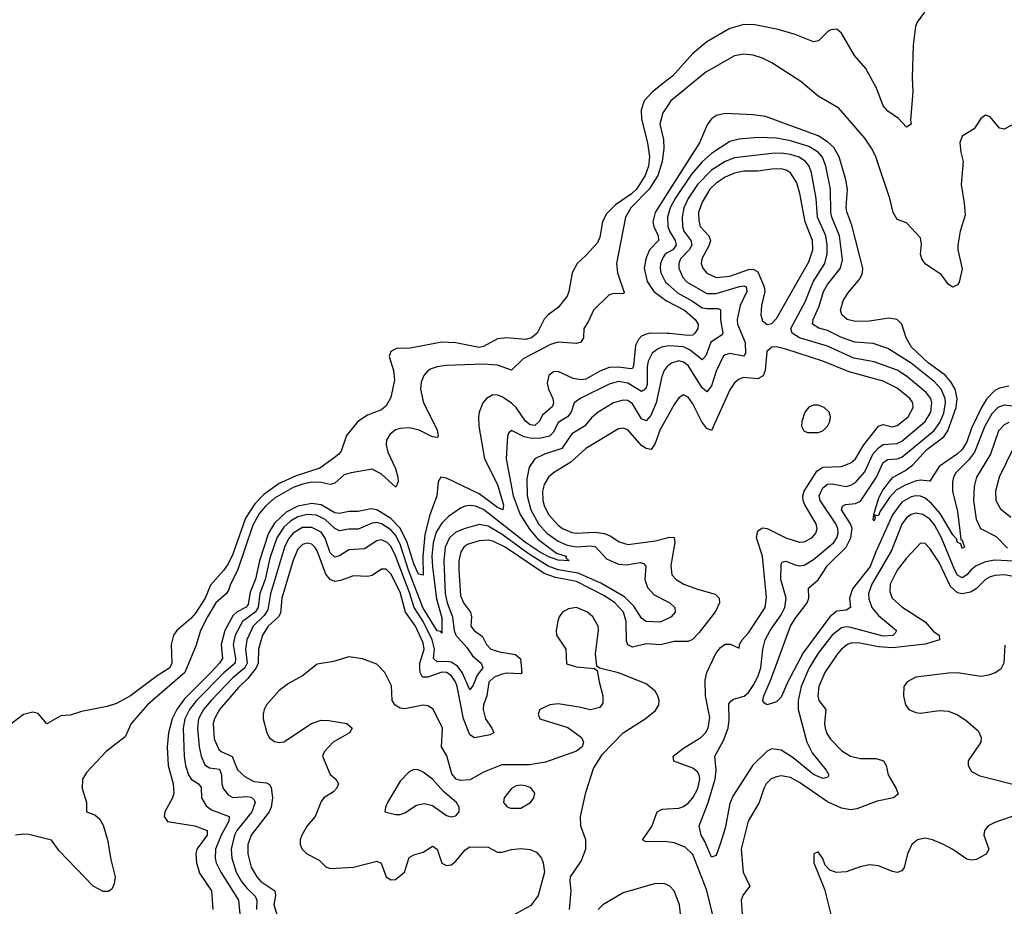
# Model space of a CAD drawing. Header units: inches. Extents: x 1449094 to 1618372, y 389908 to 534307.
# Tile 219 of 256: x 1597213 to 1601451, y 395823 to 399640. Entities that reach past the tile are written whole.
import ezdxf

# ---------------------------------------------------------------- set-up
doc = ezdxf.new("R2010")
doc.units = ezdxf.units.IN
doc.header["$MEASUREMENT"] = 0
doc.layers.add('B5399', color=7, linetype='Continuous')
doc.layers.add('B6309', color=7, linetype='Continuous')

msp = doc.modelspace()

# ---------------------------------------------------------------- linework, layer by layer
at = {"layer": 'B5399', "color": 5}
for points, elevation in [([(1600000, 399379.8), (1599936.2, 399330), (1599900.3, 399290), (1599887.6, 399250), (1599888.8, 399211.2), (1599914.5, 399110), (1599923.1, 399050), (1599919.6, 399010), (1599905.2, 398970), (1599867.1, 398910), (1599845.6, 398890), (1599776.9, 398843.1), (1599736.7, 398803.3), (1599721.4, 398770), (1599710, 398703.7), (1599700.1, 398679.9), (1599650, 398624.2), (1599612.4, 398590), (1599590.3, 398550), (1599576.9, 398470), (1599568.9, 398450), (1599530, 398401.1), (1599487, 398370), (1599470, 398351.5), (1599440.8, 398290), (1599415.3, 398270), (1599390, 398263.4), (1599310, 398270.7), (1599270, 398266), (1599210, 398232.5), (1599191, 398229), (1599090, 398249.1), (1599030, 398252.4), (1598893.8, 398226.2), (1598835.4, 398224.6), (1598810, 398211.7), (1598803.8, 398190), (1598822.2, 398130), (1598826.7, 398090), (1598810, 398013.2), (1598790, 397977.2), (1598770, 397960.9), (1598710, 397937.6), (1598668.2, 397910), (1598619.5, 397850), (1598596.9, 397783.1), (1598587.2, 397770), (1598560.9, 397750), (1598505.5, 397710), (1598402.9, 397677.1), (1598330, 397643.2), (1598264.3, 397595.7), (1598224.5, 397555.5), (1598185.6, 397494.4), (1598130, 397339.9), (1598110, 397298), (1598090, 397268.3), (1598033.8, 397206.2), (1598011, 397150), (1597970, 397084.7), (1597950, 397062), (1597889.3, 397010.7), (1597874.8, 396990), (1597864.7, 396950), (1597867.9, 396870), (1597859.5, 396850), (1597804.5, 396815.5), (1597690, 396728.8), (1597630, 396696.3), (1597590, 396683.2), (1597478.7, 396661.3), (1597430, 396646.3), (1597390, 396642.9), (1597330, 396609.4), (1597292.7, 396652.7), (1597270, 396659), (1597230, 396649), (1597150, 396588.7)], 360), ([(1600000, 399266.7), (1599981.2, 399238.8), (1599967.7, 399190), (1599984, 399124), (1599985.6, 399085.6), (1599978.3, 399030), (1599960, 398970), (1599922.6, 398910), (1599843.4, 398830), (1599820.6, 398790), (1599781.3, 398590), (1599785.6, 398550), (1599814.3, 398465.7), (1599810, 398459.7), (1599770, 398461.7), (1599750, 398456.3), (1599682.6, 398390), (1599660.1, 398339.9), (1599640.8, 398310), (1599639.7, 398270), (1599628.6, 398251.4), (1599610, 398245.5), (1599530, 398251.8), (1599497.7, 398242.3), (1599379.9, 398180.1), (1599330, 398131.2), (1599270, 398152.6), (1599210, 398157.3), (1599049, 398151), (1599010, 398146.2), (1598983.5, 398136.5), (1598970, 398128.7), (1598951.9, 398108.1), (1598940.6, 398079.4), (1598938.7, 398050), (1598951.3, 397990), (1599010, 397873.8), (1599014.8, 397845.2), (1599010, 397841.1), (1598990, 397843.8), (1598932.8, 397872.8), (1598890, 397882.4), (1598850, 397880.4), (1598830, 397874.1), (1598805.6, 397854.4), (1598792.5, 397830), (1598790.9, 397810), (1598797.8, 397777.8), (1598830, 397708), (1598840.6, 397670), (1598841.3, 397650), (1598832.5, 397627.5), (1598770, 397683.6), (1598730, 397705.5), (1598639.5, 397690), (1598610, 397680.1), (1598570, 397645.4), (1598550, 397638.7), (1598510, 397648.4), (1598470, 397648.9), (1598430, 397640.9), (1598390, 397626.1), (1598310, 397580.3), (1598272.4, 397547.6), (1598244.9, 397515.1), (1598216.2, 397463.8), (1598150.6, 397269.4), (1598120.3, 397210), (1598113.3, 397186.7), (1598103.3, 397170), (1598057.4, 397130), (1598020.9, 397070), (1597991.8, 397010), (1597972.5, 396947.5), (1597923.3, 396830), (1597763.1, 396690), (1597693.5, 396610), (1597667.4, 396552.6), (1597584.9, 396490), (1597500.4, 396399.6), (1597483.1, 396370), (1597481.8, 396330), (1597500.2, 396270), (1597500.7, 396230), (1597536.6, 396216.6), (1597558.4, 396198.4), (1597572.6, 396172.6), (1597591.4, 396110), (1597604.8, 396024.8), (1597623.9, 395950), (1597619.9, 395920.1), (1597610, 395897.2), (1597593.5, 395886.5), (1597572.7, 395887.3), (1597530, 395910.8), (1597382.5, 396062.5), (1597350, 396108.6), (1597252.1, 396132.1), (1597230, 396134.5), (1597194.8, 396130)], 380), ([(1600000, 398891.7), (1599948.3, 398810), (1599938.4, 398770), (1599941.8, 398750), (1599960.9, 398710), (1599962.2, 398690), (1599924.4, 398650), (1599908.5, 398610), (1599901.4, 398570), (1599913.3, 398513.3), (1599941.7, 398470), (1599997.3, 398430), (1600000, 398428.6)], 420), ([(1600000, 398635.7), (1599990.6, 398630), (1599981.9, 398618.1), (1599971.5, 398590), (1599969.7, 398570), (1599972.4, 398550), (1599993.1, 398510), (1600000, 398503.7)], 440), ([(1600000, 398289.5), (1599930, 398289.9), (1599910, 398286.9), (1599890, 398277.5), (1599876.2, 398263.8), (1599863.1, 398236.9), (1599854.9, 398150), (1599850, 398139.1), (1599843.5, 398136.5), (1599790, 398144.8), (1599750, 398143.5), (1599710, 398127.3), (1599650, 398092.9), (1599630, 398089), (1599595.9, 398095.9), (1599530, 398126.1), (1599510, 398124.3), (1599490, 398108.3), (1599483.4, 398076.6), (1599488.7, 398050), (1599507.9, 398010), (1599510.8, 397990), (1599505.6, 397974.4), (1599462.6, 397937.4), (1599448.3, 397910), (1599430, 397892.5), (1599410, 397896.4), (1599390, 397911.7), (1599349.2, 397970), (1599330, 397989.2), (1599290, 398016.2), (1599270, 398024.1), (1599250, 398025.2), (1599221.5, 398010), (1599206.7, 397990), (1599190.8, 397950), (1599187.1, 397930), (1599189, 397890), (1599214.2, 397750), (1599270, 397639.3), (1599295.2, 397550), (1599292.3, 397530), (1599270, 397539.5), (1599190, 397599.6), (1599050, 397666.9), (1599026, 397670), (1599013.6, 397650), (1599008.5, 397590), (1598976.4, 397503.6), (1598957.4, 397422.6), (1598948.8, 397328.8), (1598950, 397249.4), (1598930, 397253.5), (1598910, 397298), (1598880.1, 397390), (1598850.5, 397450.5), (1598810, 397492.5), (1598750, 397530.2), (1598725, 397535), (1598670, 397523.1), (1598630, 397523.5), (1598590, 397513.7), (1598570, 397517.8), (1598510, 397551.7), (1598470, 397556.7), (1598410, 397545.7), (1598360.6, 397519.4), (1598310, 397472.3), (1598283.4, 397430), (1598245.6, 397310), (1598228.6, 397231.4), (1598205, 397175), (1598196.7, 397123.3), (1598188.4, 397111.6), (1598148.5, 397091.5), (1598130, 397073.6), (1598095.5, 397010), (1598080, 396950), (1598085.9, 396890), (1598073.6, 396870), (1598036.1, 396830), (1597922.9, 396717.1), (1597889.2, 396670), (1597869.2, 396630), (1597853.1, 396570), (1597848.5, 396510), (1597852, 396430), (1597874, 396350), (1597876.3, 396310), (1597870.2, 396290), (1597837.1, 396230), (1597834.4, 396210), (1597849, 396189), (1597966.7, 396170), (1598020.6, 396150), (1598020.1, 396130), (1597975.5, 396070), (1597971.1, 396050), (1597974.7, 396010), (1597986.3, 395966.3), (1598038, 395890), (1598043.9, 395810)], 420), ([(1600000, 398234.3), (1599976.1, 398230), (1599958.1, 398221.9), (1599935.9, 398204.1), (1599918.1, 398170), (1599914, 398146), (1599913.6, 398070), (1599907.1, 398050), (1599890, 398039.4), (1599830, 398075.5), (1599790, 398082.7), (1599750, 398070.7), (1599628.7, 398011.3), (1599599.5, 397990), (1599586.8, 397950), (1599570.8, 397930), (1599530, 397906.2), (1599510, 397863.9), (1599493.5, 397846.5), (1599450, 397836.6), (1599410, 397838), (1599384.6, 397844.6), (1599330, 397872.2), (1599317.8, 397862.2), (1599312.5, 397847.5), (1599306.7, 397750), (1599337.5, 397590), (1599367.2, 397510), (1599406.9, 397446.9), (1599443.5, 397403.5), (1599523.6, 397343.6), (1599564.6, 397330), (1599563.9, 397323.9), (1599577.3, 397310), (1599530, 397313.4), (1599490, 397327.2), (1599449.6, 397350), (1599390, 397389.3), (1599210, 397531.4), (1599174.6, 397545.4), (1599151.6, 397548.4), (1599130, 397545.9), (1599110, 397537.2), (1599058.8, 397501.2), (1599030, 397473.2), (1599006.1, 397433.9), (1598992.6, 397387.4), (1598987.2, 397330), (1598990, 397283.8), (1599007.2, 397147.2), (1599030, 397064.9), (1599030, 396999.7), (1599026.2, 397006.2), (1599010, 397009.4), (1598948.1, 397110), (1598886.2, 397270), (1598850, 397383), (1598830, 397421.4), (1598810, 397444.2), (1598770, 397470.2), (1598750, 397475), (1598730, 397473.2), (1598670, 397447.1), (1598630, 397447), (1598590, 397440.1), (1598570, 397450.3), (1598528.2, 397488.2), (1598490, 397506.9), (1598450, 397510.4), (1598410, 397500.3), (1598378.8, 397481.2), (1598350, 397455.8), (1598319.4, 397410), (1598290, 397321.4), (1598269, 397230), (1598246, 397170), (1598239.4, 397110), (1598226.3, 397090), (1598172.6, 397050), (1598140.2, 396990), (1598131.4, 396950), (1598141.9, 396890), (1598139.8, 396870), (1598091.7, 396828.3), (1597973.8, 396710), (1597943.3, 396670), (1597924.1, 396630), (1597916, 396590), (1597921.1, 396470), (1597926.8, 396430), (1597939.3, 396390), (1597951.2, 396371.2), (1597982.7, 396350), (1597994.2, 396334.2), (1597995.9, 396290), (1598015.4, 396255.4), (1598039.1, 396239.1), (1598115.3, 396210), (1598113.7, 396190), (1598079.9, 396130), (1598055.5, 396070), (1598054.6, 396030), (1598059.2, 396010), (1598079.2, 395970), (1598154.2, 395850), (1598161, 395790)], 440), ([(1600000, 398147.2), (1599986.7, 398130), (1599976.6, 398103.4), (1599952, 397990), (1599930, 397936.3), (1599910, 397912.8), (1599890, 397921.3), (1599850, 397986.2), (1599830, 398000.2), (1599810, 398002.2), (1599768.1, 397990), (1599703, 397950), (1599674.5, 397925.5), (1599644.7, 397890), (1599590, 397857.1), (1599546.1, 397793.9), (1599471.4, 397770), (1599430, 397749.9), (1599405.6, 397714.4), (1599396.1, 397663.9), (1599397.2, 397590), (1599413.2, 397530), (1599446.2, 397470), (1599481.9, 397430), (1599530, 397395.7), (1599570, 397378.6), (1599610, 397370.6), (1599670, 397375.1), (1599691.2, 397371.2), (1599738.8, 397318.8), (1599790, 397295.7), (1599826.3, 397293.7), (1599883.1, 397303.1), (1599898.6, 397298.6), (1599907.4, 397287.4), (1599904, 397230), (1599915.5, 397195.5), (1599944, 397164), (1600000, 397135.8)], 460), ([(1600000, 397929.6), (1599970, 397875.8), (1599947.4, 397812.6), (1599930.8, 397789.2), (1599910, 397794.6), (1599890, 397807.6), (1599830, 397874.5), (1599810, 397881.9), (1599790, 397878.9), (1599650, 397793.6), (1599584.5, 397735.5), (1599510, 397688.7), (1599488.4, 397670), (1599470, 397639.2), (1599463.9, 397610), (1599465.2, 397570), (1599470, 397549.3), (1599489.3, 397510), (1599530, 397464), (1599550, 397449.7), (1599590, 397433), (1599610, 397430.1), (1599690, 397434.4), (1599730, 397428.4), (1599757, 397417), (1599792.9, 397392.9), (1599830, 397380.8), (1599950, 397396.3), (1600000, 397409.4)], 480), ([(1600000, 397061.3), (1599970, 397046.2), (1599909.4, 397049.4), (1599890, 397064.1), (1599856.1, 397116.1), (1599815.5, 397155.5), (1599714.2, 397214.2), (1599617.3, 397257.3), (1599530, 397272.5), (1599487.2, 397287.2), (1599401.8, 397341.8), (1599290, 397423.9), (1599230, 397459.5), (1599190, 397466.3), (1599130, 397450.3), (1599090, 397433.5), (1599062.9, 397410), (1599044.3, 397370), (1599038, 397310), (1599044.4, 397170), (1599053.5, 397130), (1599075.2, 397070), (1599082.6, 397010), (1599090.7, 396990), (1599137.5, 396937.5), (1599161.3, 396901.3), (1599199.7, 396870), (1599206.1, 396850), (1599181.6, 396818.4), (1599164.1, 396775.9), (1599150, 396754.7), (1599117.1, 396830), (1599096.8, 396856.8), (1599070, 396873.8), (1599050, 396877.9), (1599010, 396875.9), (1598994.4, 396890), (1598997.8, 396930), (1598988, 396970), (1598949.3, 397049.3), (1598910.2, 397110), (1598892.3, 397170), (1598830, 397332.7), (1598810, 397373.6), (1598794, 397390), (1598770, 397400.4), (1598750, 397396.9), (1598697.8, 397362.2), (1598630, 397358.3), (1598590, 397331.5), (1598570, 397325.8), (1598550, 397345.4), (1598528, 397408), (1598510, 397433.3), (1598470, 397454.6), (1598430, 397454.4), (1598390, 397429.9), (1598370, 397405.4), (1598353, 397370), (1598291.9, 397168.1), (1598281, 397099), (1598264.8, 397075.2), (1598218.1, 397030), (1598190.4, 396970), (1598184.7, 396930), (1598191.6, 396870), (1598181.8, 396850), (1598130, 396807.5), (1598037.6, 396710), (1598004, 396670), (1597983.1, 396630), (1597978.3, 396590), (1597985.1, 396510), (1597993.6, 396470), (1598010, 396431.9), (1598030, 396419.4), (1598073.4, 396413.4), (1598081.6, 396390), (1598083.4, 396350), (1598089, 396330), (1598110, 396303), (1598131.1, 396291.1), (1598190, 396296.7), (1598210, 396293.3), (1598222, 396282), (1598226.1, 396270), (1598211.7, 396230), (1598148.2, 396150), (1598138.1, 396130), (1598123.1, 396070), (1598125.6, 396030), (1598145.1, 395970), (1598168.1, 395930), (1598190, 395901.5), (1598226.8, 395866.8), (1598233.5, 395850), (1598232.1, 395810)], 460), ([(1600000, 396956), (1599970.9, 396949.1), (1599910, 396953.7), (1599850, 396939.5), (1599830, 396948.7), (1599824.2, 396964.2), (1599822.8, 397050), (1599811.2, 397090), (1599774.5, 397130), (1599730, 397160.3), (1599610, 397221.8), (1599518.8, 397238.8), (1599470, 397256.1), (1599301.9, 397370), (1599250, 397395.5), (1599230, 397399.2), (1599190, 397397.3), (1599139.4, 397380.6), (1599124.6, 397370), (1599111.4, 397348.6), (1599103.2, 397310), (1599102.9, 397270), (1599110, 397161.3), (1599123.3, 397130), (1599154, 397090), (1599157.6, 397070), (1599155.1, 397030), (1599168.6, 397010), (1599204.5, 396984.5), (1599221.5, 396950), (1599240.2, 396930), (1599278.2, 396918.2), (1599347.3, 396907.3), (1599368.6, 396888.6), (1599374.2, 396830), (1599370, 396824.5), (1599310, 396826.7), (1599290, 396823.3), (1599255.3, 396810), (1599232.1, 396787.9), (1599223.3, 396730), (1599209.4, 396690.6), (1599207.8, 396670), (1599218.3, 396630), (1599245.5, 396590), (1599253.5, 396570), (1599238.6, 396561.4), (1599170, 396548), (1599150, 396562.2), (1599123.6, 396630), (1599095.3, 396770), (1599088.1, 396790), (1599070, 396817.6), (1599050, 396830.2), (1599030, 396831.1), (1598970, 396809.4), (1598947, 396810), (1598937.4, 396830), (1598934.6, 396850), (1598935.7, 396870), (1598953.4, 396930), (1598950, 396957.5), (1598917.3, 397030), (1598873.6, 397090), (1598850, 397175.3), (1598810, 397255), (1598790, 397274), (1598770, 397275.2), (1598730, 397247.9), (1598710, 397242.8), (1598650, 397246.5), (1598594.4, 397225.6), (1598570, 397222.2), (1598550, 397229.9), (1598530, 397252.5), (1598493.7, 397353.7), (1598483.9, 397370), (1598470, 397382.6), (1598450, 397387.2), (1598430, 397381.1), (1598410, 397361.1), (1598390, 397312.8), (1598341.4, 397150), (1598335, 397085), (1598326.5, 397070), (1598283.1, 397030), (1598258.4, 396990), (1598241, 396930), (1598239.4, 396870), (1598230.4, 396850), (1598195.4, 396804.6), (1598154.5, 396765.5), (1598073.7, 396670), (1598050.9, 396630), (1598046.3, 396610), (1598050, 396544.9), (1598070, 396498.7), (1598079.8, 396490), (1598127.7, 396467.7), (1598150, 396411.1), (1598181.9, 396381.9), (1598221, 396361), (1598274.7, 396354.7), (1598288.1, 396348.1), (1598294.8, 396334.8), (1598301.3, 396290), (1598295.5, 396250), (1598286.9, 396230), (1598208.9, 396130), (1598195.3, 396090), (1598195, 396050), (1598210, 395992.3), (1598233.8, 395950), (1598251.2, 395930), (1598310.7, 395890), (1598314.6, 395870), (1598306.4, 395830), (1598337.8, 395730)], 480), ([(1599579.2, 395810), (1599587.3, 395890), (1599581.7, 395930), (1599583.4, 395950), (1599630, 396018), (1599649.8, 396070), (1599649.8, 396109.8), (1599628.9, 396168.9), (1599627.1, 396210), (1599650, 396314), (1599683, 396417), (1599721.4, 396478.6), (1599809.7, 396570), (1599905.3, 396630), (1599950, 396666.4), (1599963.4, 396690), (1599965.2, 396710), (1599959.9, 396730), (1599947.7, 396750), (1599910, 396780.7), (1599790, 396829.1), (1599708, 396848), (1599696.6, 396856.6), (1599691.7, 396910), (1599704.7, 397010), (1599702.1, 397030), (1599679.7, 397070), (1599656.4, 397090), (1599610, 397109.9), (1599575.4, 397104.6), (1599548.9, 397090), (1599534.4, 397070), (1599528.6, 397051.4), (1599521.8, 397010), (1599523.8, 396990), (1599563.7, 396930), (1599567.1, 396867.1), (1599610, 396854.2), (1599686.6, 396846.6), (1599698.9, 396838.9), (1599706.9, 396790), (1599723.6, 396730), (1599722.7, 396697.3), (1599710, 396679.2), (1599670, 396668.5), (1599621.2, 396681.2), (1599530, 396694.4), (1599494.4, 396690), (1599451.8, 396670), (1599444.4, 396650), (1599452.2, 396630), (1599572.9, 396592.9), (1599630.5, 396550), (1599639.3, 396530), (1599633.4, 396510), (1599609, 396491), (1599476.4, 396443.6), (1599407.8, 396432.2), (1599288.3, 396431.7), (1599210, 396400.4), (1599151.7, 396368.3), (1599110, 396364.9), (1599091.2, 396371.2), (1599073, 396393), (1599051.1, 396471.1), (1599027.8, 396510), (1599032.2, 396590), (1598992, 396672), (1598970, 396686.4), (1598950, 396689.4), (1598870, 396673.7), (1598850, 396677), (1598829.3, 396689.3), (1598816.4, 396710), (1598812.8, 396772.8), (1598784, 396830), (1598750, 396865.1), (1598688.9, 396888.9), (1598630, 396898), (1598563.2, 396876.8), (1598493.9, 396866.1), (1598430, 396816.2), (1598370, 396782.7), (1598330, 396752.2), (1598275.5, 396690), (1598264.6, 396670), (1598260.4, 396650), (1598260.8, 396630), (1598276.3, 396570), (1598288.5, 396548.5), (1598310, 396532.5), (1598330, 396528.4), (1598350, 396530.8), (1598469.7, 396610.3), (1598510, 396624.3), (1598543.6, 396623.6), (1598620.4, 396610), (1598644, 396590), (1598633.1, 396570), (1598561.7, 396530), (1598525.5, 396490), (1598516.5, 396470), (1598550, 396390.5), (1598573.7, 396370), (1598584.7, 396350), (1598576.9, 396330), (1598563.7, 396316.3), (1598522.2, 396290), (1598510, 396274.7), (1598484.8, 396210), (1598450.2, 396170), (1598426.7, 396130), (1598420.2, 396110), (1598420.7, 396090), (1598429.2, 396070), (1598449, 396050), (1598501.4, 396021.4), (1598530, 395993.4), (1598550, 395986.6), (1598650, 395991.4), (1598750, 396018.1), (1598769, 396009), (1598790, 395950.3), (1598810, 395937.8), (1598830, 395938.4), (1598869, 395970), (1598890, 396033.1), (1598910, 396044.4), (1598950, 396057), (1598990, 396081.6), (1599009.5, 396069.5), (1599029.6, 396009.6), (1599050, 395999.2), (1599070, 396001.8), (1599090, 396017.2), (1599130, 396066.4), (1599150, 396079.1), (1599230, 396078.7), (1599270, 396056.8), (1599290, 396056.6), (1599330, 396067.9), (1599370, 396072.3), (1599410, 396068), (1599437, 396057), (1599458.9, 396030), (1599466.2, 396010), (1599471.5, 395970), (1599445.2, 395870), (1599412.8, 395827.2), (1599310, 395769)], 520), ([(1600000, 396101.1), (1599990, 396102.4), (1599910, 396100.3), (1599894.3, 396110), (1599933.1, 396166.9), (1599956.1, 396230), (1599978, 396242), (1600000, 396243.1)], 480), ([(1600000, 395915.4), (1599990, 395919.9), (1599950, 395922.3), (1599810, 395880.7), (1599722.9, 395830), (1599702.3, 395810)], 520)]:
    msp.add_lwpolyline(points, dxfattribs=dict(at, elevation=elevation))
at = {"layer": 'B5399', "color": 5, "elevation": 540}
for points in [[(1598910, 396411.8), (1598890, 396402.9), (1598850, 396362), (1598796.3, 396270), (1598787.3, 396250), (1598784.7, 396230), (1598830, 396218), (1598850, 396219.3), (1598870, 396226.4), (1598921.4, 396258.6), (1598953.9, 396266.1), (1598990, 396258), (1599050, 396214), (1599070, 396208.4), (1599090, 396213.4), (1599104.5, 396230), (1599105.1, 396250), (1599093.3, 396270), (1599037.7, 396317.7), (1598989.6, 396370), (1598950, 396401.3), (1598928.4, 396411.6)], [(1599370, 396345.1), (1599350, 396342), (1599329.1, 396330), (1599298.7, 396290), (1599295.5, 396270), (1599311.8, 396251.8), (1599326, 396246), (1599370, 396246.5), (1599411.6, 396270), (1599426, 396290), (1599429.6, 396310), (1599412.7, 396332.7), (1599390, 396342.7)]]:
    msp.add_lwpolyline(points, close=True, dxfattribs=at)
at = {"layer": 'B6309', "color": 5}
for points, elevation in [([(1601107.2, 399672.8), (1601076.3, 399630), (1601068.2, 399610), (1601059.1, 399530), (1601053.8, 399390), (1601056.5, 399330), (1601047.1, 399207.1), (1601050.4, 399190), (1601030, 399177.2), (1600995.2, 399215.2), (1600950, 399246.6), (1600930, 399269.3), (1600902.4, 399342.4), (1600855, 399430), (1600805.8, 399485.8), (1600750, 399582), (1600730, 399598.6), (1600703.7, 399596.3), (1600691, 399589), (1600651.4, 399548.6), (1600630, 399544), (1600550, 399576.9), (1600477.8, 399597.8), (1600377.2, 399617.2), (1600330, 399619.3), (1600270, 399602), (1600170, 399544.3), (1600110, 399493.9), (1600022.6, 399397.4), (1600000, 399379.8)], 360), ([(1601510, 399200.9), (1601450, 399169.2), (1601430, 399173.2), (1601390, 399222), (1601370, 399228.7), (1601350, 399215.3), (1601321, 399170), (1601270, 399139.3), (1601259.5, 399110), (1601263.2, 399070), (1601274.3, 399030), (1601265.4, 398930), (1601278.6, 398850), (1601281.7, 398798.3), (1601261, 398730), (1601251.2, 398670), (1601251.1, 398650), (1601270, 398568), (1601256.4, 398510), (1601250, 398499.3), (1601230, 398489.3), (1601210, 398499.5), (1601181.1, 398541.1), (1601110, 398589.1), (1601095.8, 398610), (1601090.6, 398630), (1601094.1, 398674.1), (1601090, 398700.7), (1601030, 398765.6), (1600990, 398779.7), (1600972, 398810), (1600958.5, 398870), (1600897.4, 399050), (1600882.3, 399082.3), (1600850.2, 399130.2), (1600738.6, 399258.6), (1600650, 399311.2), (1600574.4, 399374.4), (1600450, 399453.6), (1600410, 399474.6), (1600370, 399486.6), (1600330, 399492.1), (1600290, 399484.3), (1600165.8, 399414.2), (1600015.7, 399290), (1600000, 399266.7)], 380), ([(1601470, 398062.9), (1601430, 398054.5), (1601410, 398043.9), (1601374, 398006), (1601352.8, 397970), (1601310, 397881.3), (1601290, 397822.3), (1601270, 397789.6), (1601250, 397770.6), (1601170, 397716.3), (1601130, 397653.3), (1601090, 397657.5), (1601066.5, 397653.5), (1601023.5, 397636.5), (1600985.7, 397614.3), (1600956.1, 397583.9), (1600916.2, 397523.8), (1600910, 397506), (1600903.6, 397503.6), (1600891, 397509), (1600895.5, 397495.5), (1600890, 397482.7), (1600887, 397487), (1600889.8, 397509.8), (1600910, 397578), (1600925.6, 397610), (1600955, 397650), (1600973, 397670), (1601022.5, 397697.5), (1601056.7, 397723.3), (1601117.4, 397790), (1601190, 397844.8), (1601208.3, 397870), (1601243.9, 397970), (1601247.7, 398010), (1601238.8, 398050), (1601221.3, 398081.3), (1601196.1, 398110), (1601123, 398163), (1601052.1, 398230), (1601028.5, 398270), (1601009.2, 398329.2), (1600990, 398349.8), (1600954.5, 398354.5), (1600870, 398342.5), (1600810, 398341), (1600774, 398350), (1600752.1, 398370), (1600746, 398390), (1600757.9, 398430), (1600777.6, 398462.4), (1600830, 398526.4), (1600839.9, 398550), (1600842.4, 398570), (1600795, 398755), (1600773.5, 398813.5), (1600770.7, 398830.7), (1600776.6, 398910), (1600769.1, 398950), (1600739.4, 399050), (1600717.4, 399090), (1600690, 399114.9), (1600650, 399139.4), (1600423.2, 399223.2), (1600370.4, 399230.4), (1600250, 399235.9), (1600212.4, 399227.6), (1600190, 399213.5), (1600172.4, 399187.6), (1600138.3, 399110), (1600000, 398891.7)], 420), ([(1601510, 397973.1), (1601450, 397981.3), (1601422.6, 397970), (1601396.5, 397943.5), (1601367.2, 397890), (1601322.2, 397777.8), (1601296.4, 397743.6), (1601242.9, 397690), (1601232.4, 397670), (1601228, 397650), (1601228.4, 397610), (1601250, 397522.4), (1601263.8, 397403.8), (1601270, 397399.3), (1601279.3, 397370), (1601270, 397363), (1601263.8, 397383.8), (1601250, 397389.8), (1601245.2, 397405.2), (1601230, 397422.4), (1601174.3, 397514.3), (1601136.9, 397556.9), (1601110, 397579.7), (1601090, 397589.2), (1601070, 397590.6), (1601050, 397586.3), (1601010, 397563.8), (1600970, 397508.9), (1600897.2, 397350), (1600873.8, 397286.2), (1600797.3, 397190), (1600785.2, 397150), (1600788.4, 397110), (1600770, 397098.2), (1600730, 397093.9), (1600699.7, 397070), (1600585, 396915), (1600519.2, 396790), (1600490, 396723.6), (1600470, 396703.6), (1600430, 396691.2), (1600418.3, 396698.3), (1600411.2, 396710), (1600415.8, 396730), (1600445, 396795), (1600531.3, 397030), (1600550, 397062.3), (1600601.8, 397130), (1600609.9, 397150), (1600607.4, 397192.6), (1600650, 397228.7), (1600689.9, 397290), (1600769.6, 397370), (1600790.7, 397410), (1600796.1, 397450), (1600788.7, 397470), (1600749.9, 397530), (1600753.8, 397546.2), (1600767.1, 397552.9), (1600810, 397556.7), (1600832.1, 397567.9), (1600900.7, 397670), (1600930, 397734), (1600950, 397746.2), (1600990, 397749.7), (1601010, 397757), (1601149, 397871), (1601174, 397906), (1601190, 397946.4), (1601197.9, 397990), (1601196.1, 398010), (1601178.8, 398050), (1601150, 398081.4), (1601050, 398161.6), (1600950, 398223.9), (1600885.8, 398245.8), (1600808.2, 398251.8), (1600750, 398272.2), (1600690, 398301.6), (1600652.6, 398312.6), (1600625.6, 398330), (1600628.6, 398350), (1600653.4, 398406.6), (1600672.7, 398470), (1600690, 398500.4), (1600746, 398570), (1600753.8, 398606.2), (1600741.5, 398710), (1600708.9, 398790), (1600704.9, 398810), (1600703.1, 398910), (1600682.4, 399010), (1600668.4, 399048.4), (1600650, 399069.9), (1600610, 399093.6), (1600530, 399118.9), (1600470, 399129.3), (1600390, 399132.5), (1600310, 399125), (1600270, 399115), (1600190, 399064.7), (1600150, 399028.4), (1600104.3, 398975.7), (1600034.6, 398870), (1600013.4, 398830), (1600001.4, 398790), (1600002.4, 398750), (1600009.5, 398730), (1600034.6, 398690), (1600038.9, 398670), (1600023.6, 398650), (1600000, 398635.7)], 440), ([(1601490.9, 397309.1), (1601410, 397314), (1601370, 397306.1), (1601330, 397289.6), (1601307.8, 397272.2), (1601290, 397249.9), (1601270, 397237.3), (1601250, 397248.4), (1601237.3, 397270), (1601181, 397410), (1601150, 397466.2), (1601130.3, 397490), (1601100.3, 397510), (1601070, 397515.6), (1601050, 397509.9), (1601030, 397495.5), (1601010, 397469.1), (1600965.5, 397354.5), (1600880.3, 397210), (1600866.3, 397170), (1600867.1, 397147.1), (1600881.3, 397110), (1600910, 397075.3), (1600986.5, 397010), (1600981.5, 396998.5), (1600971.2, 396988.8), (1600930, 396985.9), (1600790, 397023.6), (1600770, 397025.9), (1600750, 397022.3), (1600710, 396990.9), (1600650, 396913), (1600610, 396846.6), (1600577.1, 396770), (1600563.9, 396710), (1600563.9, 396670), (1600601, 396530), (1600623.7, 396483.7), (1600684.4, 396410), (1600694.9, 396390), (1600690, 396377.2), (1600670, 396373.7), (1600630, 396391.4), (1600542.1, 396462.1), (1600490, 396496), (1600450, 396500.8), (1600430, 396491.2), (1600369.1, 396430.9), (1600282.9, 396297.1), (1600270, 396266.3), (1600250, 396159.5), (1600230, 396095.4), (1600210, 396041.6), (1600190, 396035.1), (1600162.3, 396102.3), (1600146, 396130), (1600137.4, 396170), (1600174.5, 396265.5), (1600205.7, 396370), (1600211.2, 396410), (1600204.7, 396470), (1600242.4, 396537.6), (1600262.4, 396590), (1600266.5, 396626.5), (1600265.3, 396694.7), (1600273.1, 396706.9), (1600285.6, 396714.4), (1600331.6, 396728.4), (1600350, 396743.3), (1600370, 396773.2), (1600390, 396810.9), (1600403.5, 396850), (1600410.9, 396930), (1600421.5, 396970), (1600443.3, 397010), (1600490, 397077.6), (1600505.8, 397110), (1600511.5, 397150), (1600489.2, 397230), (1600490, 397296.4), (1600495.4, 397304.6), (1600510, 397308.8), (1600550, 397293.8), (1600570, 397289.7), (1600590, 397291.9), (1600630, 397315.9), (1600717.6, 397390), (1600730.6, 397410), (1600735.9, 397430), (1600734.3, 397450), (1600726.1, 397470), (1600657.9, 397570), (1600654.7, 397590), (1600670, 397624.1), (1600690, 397640.6), (1600710, 397642.1), (1600770, 397631), (1600790, 397635.7), (1600810, 397647.1), (1600850, 397693.3), (1600884.6, 397770), (1600910, 397796.6), (1600930, 397810.9), (1600990, 397815), (1601010, 397825.8), (1601110.3, 397910), (1601134.3, 397950), (1601139.6, 397990), (1601133.9, 398010), (1601114.8, 398034.8), (1601030, 398105.1), (1600990, 398130.6), (1600890, 398167.6), (1600803.3, 398183.3), (1600690, 398235.3), (1600570, 398270.3), (1600537.1, 398290), (1600532.5, 398310), (1600594.3, 398425.7), (1600628, 398512), (1600678.3, 398590), (1600688.2, 398631.8), (1600688.4, 398670), (1600682.1, 398710), (1600647.2, 398790), (1600641.7, 398870), (1600620.6, 398980.6), (1600610.3, 399010), (1600594.9, 399030), (1600567.9, 399047.9), (1600530, 399060.1), (1600490, 399065.6), (1600450, 399064.7), (1600290, 399045), (1600250, 399029.9), (1600190, 398992.6), (1600130, 398931.2), (1600090.4, 398870), (1600071.7, 398830), (1600063.7, 398790), (1600065.8, 398750), (1600072.2, 398730), (1600102, 398690), (1600105.8, 398670), (1600095, 398650), (1600057.4, 398610), (1600050.1, 398590), (1600050.5, 398570), (1600067.2, 398530), (1600085.8, 398510), (1600170, 398460.8), (1600210, 398461.4), (1600311.3, 398491.3), (1600330, 398494.3), (1600339.3, 398490), (1600342.8, 398470), (1600314.6, 398410), (1600301.1, 398350), (1600303, 398330), (1600334.8, 398250), (1600337, 398203), (1600327.9, 398192.1), (1600270, 398202.5), (1600250, 398197.5), (1600241.5, 398190), (1600210, 398127.2), (1600190, 398064.4), (1600170, 398038), (1600150, 398055.9), (1600090, 398150.8), (1600070, 398165.1), (1600050, 398171.1), (1600018.2, 398161.8), (1600002.1, 398150), (1600000, 398147.2)], 460), ([(1600000, 398503.7), (1600044, 398464), (1600108.9, 398428.9), (1600150, 398400.1), (1600170, 398396.1), (1600217.3, 398397.3), (1600230, 398391.8), (1600230, 398347.3), (1600239.8, 398290), (1600236.4, 398283.6), (1600187.6, 398252.4), (1600166.5, 398193.5), (1600150, 398176.1), (1600098.1, 398218.1), (1600070, 398231.7), (1600010, 398236.1), (1600000, 398234.3)], 440), ([(1600000, 398428.6), (1600075.1, 398390), (1600120.3, 398350), (1600133.4, 398330), (1600131.7, 398310), (1600118.7, 398290), (1600110, 398282.4), (1600090, 398280.4), (1600010, 398289.4), (1600000, 398289.5)], 420), ([(1600000, 396243.1), (1600050, 396245.8), (1600070, 396253.2), (1600090, 396267.9), (1600110, 396291), (1600131.5, 396330), (1600140.1, 396370), (1600137.4, 396390), (1600130, 396402.3), (1600110, 396418.3), (1600028.8, 396448.8), (1600025.8, 396470), (1600070, 396504.1), (1600145, 396550), (1600164.5, 396570), (1600175.8, 396590), (1600183.5, 396636.5), (1600164.2, 396730), (1600162.8, 396797.2), (1600170, 396830.4), (1600209, 396911), (1600230, 396937.6), (1600250, 396952.2), (1600272.2, 396952.2), (1600310, 396934), (1600311.3, 396950), (1600323, 396970), (1600350, 397000.7), (1600420.9, 397110), (1600427.8, 397152.2), (1600409.5, 397330), (1600383.9, 397410), (1600390, 397440.2), (1600410, 397452.8), (1600430, 397449.5), (1600510, 397410.2), (1600570, 397390.2), (1600590, 397392.7), (1600622.7, 397410), (1600639.4, 397430), (1600644.7, 397450), (1600641.5, 397470), (1600592, 397552), (1600584.8, 397570), (1600583.8, 397590), (1600589.9, 397610), (1600643.9, 397696.1), (1600670, 397714.4), (1600750, 397716.2), (1600790, 397731.7), (1600810, 397750.1), (1600845.6, 397810), (1600909.3, 397890.7), (1600930, 397897), (1600970, 397887.9), (1600990, 397892.8), (1601036.7, 397930), (1601058.3, 397970), (1601056.7, 397990), (1601044.5, 398010), (1600990, 398053.7), (1600930, 398083.4), (1600783.7, 398123.7), (1600670.1, 398169.9), (1600510, 398221.6), (1600470, 398231.4), (1600450, 398230.9), (1600428.9, 398211.1), (1600421.3, 398130), (1600413, 398107), (1600390, 398094.7), (1600330, 398099.1), (1600310, 398092.5), (1600290, 398076.5), (1600270, 398046.2), (1600190, 397872), (1600170, 397879.5), (1600149, 397909), (1600110, 397987), (1600090, 398015.8), (1600070, 398025.6), (1600050, 398012), (1600030, 397983.5), (1600000, 397929.6)], 480), ([(1601470, 397905.7), (1601450, 397896.4), (1601426.5, 397870), (1601390.9, 397769.1), (1601331, 397670), (1601321.4, 397630), (1601318.9, 397570), (1601329.3, 397489.3), (1601348.7, 397450), (1601415.7, 397415.7), (1601464.7, 397364.7)], 460), ([(1601490, 397796.8), (1601428.5, 397670), (1601412.5, 397610), (1601414.3, 397570), (1601434.2, 397534.2), (1601478.5, 397498.5)], 480), ([(1600000, 397409.4), (1600010, 397412.1), (1600030.6, 397410.6), (1600032.9, 397390), (1600015, 397290), (1600019.3, 397250), (1600038.2, 397230), (1600071.6, 397210), (1600130, 397188.1), (1600206.8, 397166.8), (1600223, 397150), (1600224.8, 397130), (1600207.7, 397092.3), (1600138.2, 397001.8), (1600108.6, 396971.4), (1600090, 396963.9), (1600030, 396963.2), (1600000, 396956)], 480), ([(1601530, 397235.9), (1601450, 397249.9), (1601412.2, 397247.8), (1601390, 397241.2), (1601370, 397229.9), (1601330.3, 397189.7), (1601305, 397175), (1601270, 397168.8), (1601250, 397173.5), (1601219.5, 397199.5), (1601170, 397302.8), (1601130, 397363.7), (1601110, 397384.7), (1601090, 397386.9), (1601030, 397321.7), (1600990, 397270.5), (1600959.6, 397210), (1600958.4, 397178.4), (1600967.7, 397150), (1601010, 397112), (1601110, 397048.3), (1601146.7, 397006.7), (1601170.2, 396990), (1601172.6, 396970), (1601110, 396951.3), (1600970, 396935.5), (1600910, 396940.4), (1600822.4, 396957.6), (1600790, 396956), (1600775.6, 396950), (1600750.1, 396930), (1600733.5, 396910), (1600678.8, 396830), (1600652.5, 396770), (1600648, 396730), (1600653.2, 396710), (1600682, 396670), (1600676.6, 396610), (1600679.3, 396590), (1600687.1, 396567.1), (1600702.8, 396542.8), (1600752.1, 396492.1), (1600789, 396470), (1600830, 396459.9), (1600899.7, 396459.7), (1600930.3, 396450), (1600942.6, 396430), (1600951.5, 396390), (1600985.7, 396330), (1600993.7, 396306.3), (1600973.4, 396290), (1600903.6, 396276.4), (1600816.3, 396243.7), (1600790, 396239.3), (1600750, 396246.3), (1600690, 396272.7), (1600570, 396356.3), (1600530, 396378.5), (1600490, 396384.7), (1600470, 396380.5), (1600448, 396372), (1600426.3, 396350), (1600415.5, 396330), (1600396.3, 396270), (1600347.8, 396190), (1600318.4, 396070), (1600327.4, 395970), (1600355.2, 395910), (1600327.4, 395872.6), (1600318.5, 395850), (1600323.3, 395770)], 480), ([(1600000, 397135.8), (1600011.4, 397130), (1600032.8, 397110), (1600033.8, 397090), (1600017.3, 397070), (1600000, 397061.3)], 460), ([(1601452.9, 396947.1), (1601448.5, 396870), (1601435.7, 396844.3), (1601411.8, 396828.2), (1601382.2, 396817.8), (1601350, 396813.3), (1601250, 396828.1), (1601210, 396827.5), (1601070.7, 396810), (1601032.4, 396790), (1601018.4, 396770), (1601016.5, 396730), (1601025.3, 396690), (1601040.4, 396670), (1601070, 396657.6), (1601090, 396655), (1601170, 396666), (1601210, 396663.2), (1601250, 396647), (1601284.8, 396624.8), (1601338.2, 396578.2), (1601351, 396550), (1601349.3, 396530), (1601294.6, 396450), (1601294.6, 396430), (1601310, 396403.7), (1601345.3, 396385.3), (1601504.5, 396344.5)], 520), ([(1601532.9, 396227.1), (1601410, 396184.5), (1601380.8, 396170), (1601365, 396150), (1601362, 396130), (1601384.1, 396070), (1601372.3, 396047.7), (1601330, 396024.9), (1601310, 396021.6), (1601290, 396027), (1601230, 396068.2), (1601189.7, 396090), (1601141.3, 396110), (1601110, 396116.2), (1601077, 396110), (1601053.4, 396090), (1601033.8, 396050), (1601019.7, 395990), (1601010, 395976.4), (1600990, 395968.9), (1600970, 395972.8), (1600910, 395997.6), (1600870, 396002.3), (1600830, 395993.3), (1600770, 395971.6), (1600728.5, 395968.5), (1600699.7, 395979.7), (1600680.1, 396000.1), (1600670, 396028.7), (1600650, 396058), (1600630.9, 396049.1), (1600630.7, 396010), (1600677.4, 395897.4), (1600709.1, 395770.9)], 520), ([(1600205.1, 395750), (1600170.9, 395890.9), (1600110, 396046.2), (1600077.8, 396077.8), (1600030, 396097.2), (1600000, 396101.1)], 480), ([(1600069.9, 395669.9), (1600053.5, 395830), (1600030.4, 395890), (1600010.7, 395910.7), (1600000, 395915.4)], 520)]:
    msp.add_lwpolyline(points, dxfattribs=dict(at, elevation=elevation))
for points, elevation in [([(1600490, 398997.5), (1600450, 398997.2), (1600390, 398987.5), (1600330, 398987.6), (1600290, 398979.3), (1600250, 398962.4), (1600210, 398936.6), (1600183.3, 398910), (1600150, 398855.2), (1600135.3, 398810), (1600135.4, 398775.4), (1600141.8, 398750), (1600178.8, 398710), (1600185.8, 398690), (1600180.1, 398670), (1600149.1, 398610), (1600146.7, 398590), (1600152.8, 398570), (1600170, 398549.5), (1600210.1, 398530.1), (1600270, 398536), (1600350, 398565.2), (1600370, 398565.4), (1600390, 398554.1), (1600417.6, 398490), (1600420.8, 398470), (1600405.5, 398410), (1600402.7, 398370), (1600410, 398343.7), (1600430, 398327.2), (1600450, 398332.6), (1600470, 398354.3), (1600610, 398598.3), (1600626.4, 398650), (1600624.8, 398690), (1600594, 398770), (1600571.1, 398891.1), (1600557.2, 398937.2), (1600530, 398980.2), (1600511.8, 398991.8)], 480), ([(1600630, 397980.8), (1600610, 397972), (1600591.6, 397950), (1600578.9, 397910), (1600577.6, 397890), (1600587.3, 397870), (1600603.1, 397863.1), (1600650, 397862.3), (1600670, 397870.2), (1600689.8, 397890), (1600699.8, 397910), (1600703.2, 397930), (1600697.1, 397950), (1600676, 397970), (1600650, 397980.7)], 520)]:
    msp.add_lwpolyline(points, close=True, dxfattribs=dict(at, elevation=elevation))

doc.saveas('drawing.dxf')
